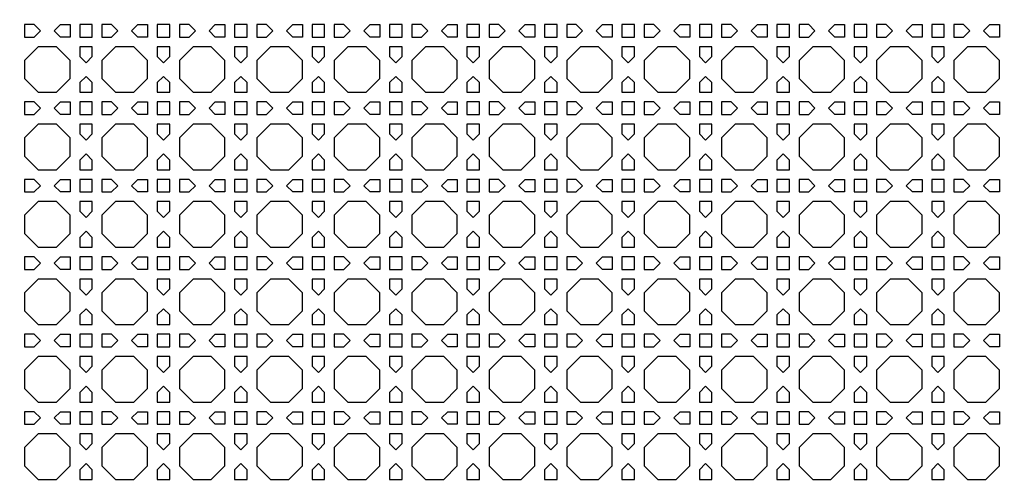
# Model space of a CAD drawing. Header units: millimetres. Extents: x 1204 to 5247, y 17 to 1217.
# Tile 32 of 53: x 4350 to 4655, y 608 to 753. Entities that reach past the tile are written whole.
import ezdxf

# ---------------------------------------------------------------- set-up
doc = ezdxf.new("R2010")
doc.units = ezdxf.units.MM
doc.header["$LTSCALE"] = 50
doc.layers.add('PATTERN', color=252, linetype='Continuous', true_color=0x696969)
doc.layers.add('PERIMETRO', color=7, linetype='Continuous', true_color=0x000000)

msp = doc.modelspace()

# ---------------------------------------------------------------- linework, layer by layer
at = {"layer": 'PATTERN'}
for points in [[(4354.19, 751.22), (4351.2, 751.22), (4351.2, 747.31), (4354.19, 747.31), (4356.14, 749.27)], [(4365.33, 747.31), (4362.34, 747.31), (4360.39, 749.27), (4362.34, 751.22), (4365.33, 751.22)], [(4368.33, 751.22), (4368.33, 747.31), (4372.24, 747.31), (4372.24, 751.22)], [(4378.23, 751.22), (4375.24, 751.22), (4375.24, 747.31), (4378.23, 747.31), (4380.19, 749.27)], [(4389.37, 747.31), (4386.38, 747.31), (4384.43, 749.27), (4386.38, 751.22), (4389.37, 751.22)], [(4392.37, 751.22), (4392.37, 747.31), (4396.28, 747.31), (4396.28, 751.22)], [(4402.27, 751.22), (4399.28, 751.22), (4399.28, 747.31), (4402.27, 747.31), (4404.23, 749.27)], [(4413.42, 747.31), (4410.42, 747.31), (4408.47, 749.27), (4410.42, 751.22), (4413.42, 751.22)], [(4416.42, 751.22), (4416.42, 747.31), (4420.32, 747.31), (4420.32, 751.22)], [(4426.32, 751.22), (4423.32, 751.22), (4423.32, 747.31), (4426.32, 747.31), (4428.27, 749.27)], [(4437.46, 747.31), (4434.46, 747.31), (4432.51, 749.27), (4434.46, 751.22), (4437.46, 751.22)], [(4440.46, 751.22), (4440.46, 747.31), (4444.36, 747.31), (4444.36, 751.22)], [(4450.36, 751.22), (4447.36, 751.22), (4447.36, 747.31), (4450.36, 747.31), (4452.31, 749.27)], [(4461.5, 747.31), (4458.51, 747.31), (4456.55, 749.27), (4458.51, 751.22), (4461.5, 751.22)], [(4464.5, 751.22), (4464.5, 747.31), (4468.41, 747.31), (4468.41, 751.22)], [(4474.4, 751.22), (4471.41, 751.22), (4471.41, 747.31), (4474.4, 747.31), (4476.35, 749.27)], [(4485.54, 747.31), (4482.55, 747.31), (4480.59, 749.27), (4482.55, 751.22), (4485.54, 751.22)], [(4492.45, 747.31), (4492.45, 751.22), (4488.54, 751.22), (4488.54, 747.31)], [(4495.45, 751.22), (4495.45, 747.31), (4498.44, 747.31), (4500.39, 749.27), (4498.44, 751.22)], [(4509.58, 747.31), (4506.59, 747.31), (4504.64, 749.27), (4506.59, 751.22), (4509.58, 751.22)], [(4516.49, 747.31), (4516.49, 751.22), (4512.58, 751.22), (4512.58, 747.31)], [(4522.48, 751.22), (4519.49, 751.22), (4519.49, 747.31), (4522.48, 747.31), (4524.44, 749.27)], [(4530.63, 747.31), (4528.68, 749.27), (4530.63, 751.22), (4533.62, 751.22), (4533.62, 747.31)], [(4540.53, 747.31), (4540.53, 751.22), (4536.62, 751.22), (4536.62, 747.31)], [(4546.52, 751.22), (4543.53, 751.22), (4543.53, 747.31), (4546.52, 747.31), (4548.48, 749.27)], [(4554.67, 747.31), (4552.72, 749.27), (4554.67, 751.22), (4557.67, 751.22), (4557.67, 747.31)], [(4564.57, 747.31), (4564.57, 751.22), (4560.67, 751.22), (4560.67, 747.31)], [(4570.57, 751.22), (4567.57, 751.22), (4567.57, 747.31), (4570.57, 747.31), (4572.52, 749.27)], [(4578.71, 747.31), (4576.76, 749.27), (4578.71, 751.22), (4581.71, 751.22), (4581.71, 747.31)], [(4588.61, 751.22), (4584.71, 751.22), (4584.71, 747.31), (4588.61, 747.31)], [(4594.61, 751.22), (4591.61, 751.22), (4591.61, 747.31), (4594.61, 747.31), (4596.56, 749.27)], [(4602.76, 751.22), (4605.75, 751.22), (4605.75, 747.31), (4602.76, 747.31), (4600.8, 749.27)], [(4612.66, 751.22), (4608.75, 751.22), (4608.75, 747.31), (4612.66, 747.31)], [(4618.65, 751.22), (4615.66, 751.22), (4615.66, 747.31), (4618.65, 747.31), (4620.6, 749.27)], [(4626.8, 751.22), (4629.79, 751.22), (4629.79, 747.31), (4626.8, 747.31), (4624.84, 749.27)], [(4636.7, 747.31), (4636.7, 751.22), (4632.79, 751.22), (4632.79, 747.31)], [(4639.7, 747.31), (4642.69, 747.31), (4644.64, 749.27), (4642.69, 751.22), (4639.7, 751.22)], [(4653.83, 747.31), (4650.84, 747.31), (4648.89, 749.27), (4650.84, 751.22), (4653.83, 751.22)], [(4355.43, 744.31), (4351.2, 740.08), (4351.2, 734.41), (4355.43, 730.18), (4361.1, 730.18), (4365.33, 734.41), (4365.33, 740.08), (4361.1, 744.31)], [(4372.24, 741.32), (4372.24, 744.31), (4368.33, 744.31), (4368.33, 741.32), (4370.29, 739.37)], [(4379.48, 744.31), (4375.24, 740.08), (4375.24, 734.41), (4379.48, 730.18), (4385.14, 730.18), (4389.37, 734.41), (4389.37, 740.08), (4385.14, 744.31)], [(4396.28, 741.32), (4396.28, 744.31), (4392.37, 744.31), (4392.37, 741.32), (4394.33, 739.37)], [(4403.52, 744.31), (4399.28, 740.08), (4399.28, 734.41), (4403.52, 730.18), (4409.18, 730.18), (4413.42, 734.41), (4413.42, 740.08), (4409.18, 744.31)], [(4420.32, 741.32), (4420.32, 744.31), (4416.42, 744.31), (4416.42, 741.32), (4418.37, 739.37)], [(4427.56, 744.31), (4423.32, 740.08), (4423.32, 734.41), (4427.56, 730.18), (4433.22, 730.18), (4437.46, 734.41), (4437.46, 740.08), (4433.22, 744.31)], [(4444.36, 741.32), (4444.36, 744.31), (4440.46, 744.31), (4440.46, 741.32), (4442.41, 739.37)], [(4451.6, 744.31), (4447.36, 740.08), (4447.36, 734.41), (4451.6, 730.18), (4457.26, 730.18), (4461.5, 734.41), (4461.5, 740.08), (4457.26, 744.31)], [(4468.41, 741.32), (4468.41, 744.31), (4464.5, 744.31), (4464.5, 741.32), (4466.45, 739.37)], [(4475.64, 744.31), (4471.41, 740.08), (4471.41, 734.41), (4475.64, 730.18), (4481.31, 730.18), (4485.54, 734.41), (4485.54, 740.08), (4481.31, 744.31)], [(4492.45, 741.32), (4492.45, 744.31), (4488.54, 744.31), (4488.54, 741.32), (4490.49, 739.37)], [(4499.68, 744.31), (4495.45, 740.08), (4495.45, 734.41), (4499.68, 730.18), (4505.35, 730.18), (4509.58, 734.41), (4509.58, 740.08), (4505.35, 744.31)], [(4516.49, 741.32), (4516.49, 744.31), (4512.58, 744.31), (4512.58, 741.32), (4514.54, 739.37)], [(4523.73, 744.31), (4519.49, 740.08), (4519.49, 734.41), (4523.73, 730.18), (4529.39, 730.18), (4533.62, 734.41), (4533.62, 740.08), (4529.39, 744.31)], [(4540.53, 741.32), (4540.53, 744.31), (4536.62, 744.31), (4536.62, 741.32), (4538.58, 739.37)], [(4547.77, 744.31), (4543.53, 740.08), (4543.53, 734.41), (4547.77, 730.18), (4553.43, 730.18), (4557.67, 734.41), (4557.67, 740.08), (4553.43, 744.31)], [(4564.57, 741.32), (4564.57, 744.31), (4560.67, 744.31), (4560.67, 741.32), (4562.62, 739.37)], [(4571.81, 744.31), (4567.57, 740.08), (4567.57, 734.41), (4571.81, 730.18), (4577.47, 730.18), (4581.71, 734.41), (4581.71, 740.08), (4577.47, 744.31)], [(4588.61, 741.32), (4588.61, 744.31), (4584.71, 744.31), (4584.71, 741.32), (4586.66, 739.37)], [(4595.85, 744.31), (4591.61, 740.08), (4591.61, 734.41), (4595.85, 730.18), (4601.51, 730.18), (4605.75, 734.41), (4605.75, 740.08), (4601.51, 744.31)], [(4612.66, 741.32), (4612.66, 744.31), (4608.75, 744.31), (4608.75, 741.32), (4610.7, 739.37)], [(4619.89, 744.31), (4615.66, 740.08), (4615.66, 734.41), (4619.89, 730.18), (4625.55, 730.18), (4629.79, 734.41), (4629.79, 740.08), (4625.55, 744.31)], [(4636.7, 741.32), (4636.7, 744.31), (4632.79, 744.31), (4632.79, 741.32), (4634.74, 739.37)], [(4643.93, 744.31), (4639.7, 740.08), (4639.7, 734.41), (4643.93, 730.18), (4649.6, 730.18), (4653.83, 734.41), (4653.83, 740.08), (4649.6, 744.31)], [(4368.33, 733.17), (4368.33, 730.18), (4372.24, 730.18), (4372.24, 733.17), (4370.29, 735.12)], [(4392.37, 733.17), (4392.37, 730.18), (4396.28, 730.18), (4396.28, 733.17), (4394.33, 735.12)], [(4416.42, 733.17), (4416.42, 730.18), (4420.32, 730.18), (4420.32, 733.17), (4418.37, 735.12)], [(4440.46, 733.17), (4440.46, 730.18), (4444.36, 730.18), (4444.36, 733.17), (4442.41, 735.12)], [(4464.5, 733.17), (4464.5, 730.18), (4468.41, 730.18), (4468.41, 733.17), (4466.45, 735.12)], [(4488.54, 733.17), (4488.54, 730.18), (4492.45, 730.18), (4492.45, 733.17), (4490.49, 735.12)], [(4512.58, 730.18), (4516.49, 730.18), (4516.49, 733.17), (4514.54, 735.12), (4512.58, 733.17)], [(4540.53, 730.18), (4540.53, 733.17), (4538.58, 735.12), (4536.62, 733.17), (4536.62, 730.18)], [(4564.57, 730.18), (4564.57, 733.17), (4562.62, 735.12), (4560.67, 733.17), (4560.67, 730.18)], [(4588.61, 730.18), (4588.61, 733.17), (4586.66, 735.12), (4584.71, 733.17), (4584.71, 730.18)], [(4608.75, 733.17), (4608.75, 730.18), (4612.66, 730.18), (4612.66, 733.17), (4610.7, 735.12)], [(4632.79, 730.18), (4636.7, 730.18), (4636.7, 733.17), (4634.74, 735.12), (4632.79, 733.17)], [(4354.19, 727.18), (4351.2, 727.18), (4351.2, 723.27), (4354.19, 723.27), (4356.14, 725.23)], [(4365.33, 723.27), (4362.34, 723.27), (4360.39, 725.23), (4362.34, 727.18), (4365.33, 727.18)], [(4368.33, 727.18), (4368.33, 723.27), (4372.24, 723.27), (4372.24, 727.18)], [(4378.23, 727.18), (4375.24, 727.18), (4375.24, 723.27), (4378.23, 723.27), (4380.19, 725.23)], [(4389.37, 723.27), (4386.38, 723.27), (4384.43, 725.23), (4386.38, 727.18), (4389.37, 727.18)], [(4392.37, 727.18), (4392.37, 723.27), (4396.28, 723.27), (4396.28, 727.18)], [(4402.27, 727.18), (4399.28, 727.18), (4399.28, 723.27), (4402.27, 723.27), (4404.23, 725.23)], [(4413.42, 723.27), (4410.42, 723.27), (4408.47, 725.23), (4410.42, 727.18), (4413.42, 727.18)], [(4416.42, 727.18), (4416.42, 723.27), (4420.32, 723.27), (4420.32, 727.18)], [(4426.32, 727.18), (4423.32, 727.18), (4423.32, 723.27), (4426.32, 723.27), (4428.27, 725.23)], [(4437.46, 723.27), (4434.46, 723.27), (4432.51, 725.23), (4434.46, 727.18), (4437.46, 727.18)], [(4440.46, 727.18), (4440.46, 723.27), (4444.36, 723.27), (4444.36, 727.18)], [(4450.36, 727.18), (4447.36, 727.18), (4447.36, 723.27), (4450.36, 723.27), (4452.31, 725.23)], [(4461.5, 723.27), (4458.51, 723.27), (4456.55, 725.23), (4458.51, 727.18), (4461.5, 727.18)], [(4464.5, 727.18), (4464.5, 723.27), (4468.41, 723.27), (4468.41, 727.18)], [(4474.4, 727.18), (4471.41, 727.18), (4471.41, 723.27), (4474.4, 723.27), (4476.35, 725.23)], [(4485.54, 723.27), (4482.55, 723.27), (4480.59, 725.23), (4482.55, 727.18), (4485.54, 727.18)], [(4492.45, 723.27), (4492.45, 727.18), (4488.54, 727.18), (4488.54, 723.27)], [(4495.45, 727.18), (4495.45, 723.27), (4498.44, 723.27), (4500.39, 725.23), (4498.44, 727.18)], [(4509.58, 723.27), (4506.59, 723.27), (4504.64, 725.23), (4506.59, 727.18), (4509.58, 727.18)], [(4516.49, 723.27), (4516.49, 727.18), (4512.58, 727.18), (4512.58, 723.27)], [(4522.48, 727.18), (4519.49, 727.18), (4519.49, 723.27), (4522.48, 723.27), (4524.44, 725.23)], [(4530.63, 723.27), (4528.68, 725.23), (4530.63, 727.18), (4533.62, 727.18), (4533.62, 723.27)], [(4540.53, 723.27), (4540.53, 727.18), (4536.62, 727.18), (4536.62, 723.27)], [(4546.52, 727.18), (4543.53, 727.18), (4543.53, 723.27), (4546.52, 723.27), (4548.48, 725.23)], [(4554.67, 723.27), (4552.72, 725.23), (4554.67, 727.18), (4557.67, 727.18), (4557.67, 723.27)], [(4564.57, 723.27), (4564.57, 727.18), (4560.67, 727.18), (4560.67, 723.27)], [(4570.57, 727.18), (4567.57, 727.18), (4567.57, 723.27), (4570.57, 723.27), (4572.52, 725.23)], [(4578.71, 723.27), (4576.76, 725.23), (4578.71, 727.18), (4581.71, 727.18), (4581.71, 723.27)], [(4588.61, 727.18), (4584.71, 727.18), (4584.71, 723.27), (4588.61, 723.27)], [(4594.61, 727.18), (4591.61, 727.18), (4591.61, 723.27), (4594.61, 723.27), (4596.56, 725.23)], [(4602.76, 727.18), (4605.75, 727.18), (4605.75, 723.27), (4602.76, 723.27), (4600.8, 725.23)], [(4612.66, 727.18), (4608.75, 727.18), (4608.75, 723.27), (4612.66, 723.27)], [(4618.65, 727.18), (4615.66, 727.18), (4615.66, 723.27), (4618.65, 723.27), (4620.6, 725.23)], [(4626.8, 727.18), (4629.79, 727.18), (4629.79, 723.27), (4626.8, 723.27), (4624.84, 725.23)], [(4636.7, 723.27), (4636.7, 727.18), (4632.79, 727.18), (4632.79, 723.27)], [(4639.7, 723.27), (4642.69, 723.27), (4644.64, 725.23), (4642.69, 727.18), (4639.7, 727.18)], [(4653.83, 723.27), (4650.84, 723.27), (4648.89, 725.23), (4650.84, 727.18), (4653.83, 727.18)], [(4355.43, 720.27), (4351.2, 716.04), (4351.2, 710.37), (4355.43, 706.14), (4361.1, 706.14), (4365.33, 710.37), (4365.33, 716.04), (4361.1, 720.27)], [(4372.24, 717.28), (4372.24, 720.27), (4368.33, 720.27), (4368.33, 717.28), (4370.29, 715.33)], [(4379.48, 720.27), (4375.24, 716.04), (4375.24, 710.37), (4379.48, 706.14), (4385.14, 706.14), (4389.37, 710.37), (4389.37, 716.04), (4385.14, 720.27)], [(4396.28, 717.28), (4396.28, 720.27), (4392.37, 720.27), (4392.37, 717.28), (4394.33, 715.33)], [(4403.52, 720.27), (4399.28, 716.04), (4399.28, 710.37), (4403.52, 706.14), (4409.18, 706.14), (4413.42, 710.37), (4413.42, 716.04), (4409.18, 720.27)], [(4420.32, 717.28), (4420.32, 720.27), (4416.42, 720.27), (4416.42, 717.28), (4418.37, 715.33)], [(4427.56, 720.27), (4423.32, 716.04), (4423.32, 710.37), (4427.56, 706.14), (4433.22, 706.14), (4437.46, 710.37), (4437.46, 716.04), (4433.22, 720.27)], [(4444.36, 717.28), (4444.36, 720.27), (4440.46, 720.27), (4440.46, 717.28), (4442.41, 715.33)], [(4451.6, 720.27), (4447.36, 716.04), (4447.36, 710.37), (4451.6, 706.14), (4457.26, 706.14), (4461.5, 710.37), (4461.5, 716.04), (4457.26, 720.27)], [(4468.41, 717.28), (4468.41, 720.27), (4464.5, 720.27), (4464.5, 717.28), (4466.45, 715.33)], [(4475.64, 720.27), (4471.41, 716.04), (4471.41, 710.37), (4475.64, 706.14), (4481.31, 706.14), (4485.54, 710.37), (4485.54, 716.04), (4481.31, 720.27)], [(4492.45, 717.28), (4492.45, 720.27), (4488.54, 720.27), (4488.54, 717.28), (4490.49, 715.33)], [(4499.68, 720.27), (4495.45, 716.04), (4495.45, 710.37), (4499.68, 706.14), (4505.35, 706.14), (4509.58, 710.37), (4509.58, 716.04), (4505.35, 720.27)], [(4516.49, 717.28), (4516.49, 720.27), (4512.58, 720.27), (4512.58, 717.28), (4514.54, 715.33)], [(4523.73, 720.27), (4519.49, 716.04), (4519.49, 710.37), (4523.73, 706.14), (4529.39, 706.14), (4533.62, 710.37), (4533.62, 716.04), (4529.39, 720.27)], [(4540.53, 717.28), (4540.53, 720.27), (4536.62, 720.27), (4536.62, 717.28), (4538.58, 715.33)], [(4547.77, 720.27), (4543.53, 716.04), (4543.53, 710.37), (4547.77, 706.14), (4553.43, 706.14), (4557.67, 710.37), (4557.67, 716.04), (4553.43, 720.27)], [(4564.57, 717.28), (4564.57, 720.27), (4560.67, 720.27), (4560.67, 717.28), (4562.62, 715.33)], [(4571.81, 720.27), (4567.57, 716.04), (4567.57, 710.37), (4571.81, 706.14), (4577.47, 706.14), (4581.71, 710.37), (4581.71, 716.04), (4577.47, 720.27)], [(4588.61, 717.28), (4588.61, 720.27), (4584.71, 720.27), (4584.71, 717.28), (4586.66, 715.33)], [(4595.85, 720.27), (4591.61, 716.04), (4591.61, 710.37), (4595.85, 706.14), (4601.51, 706.14), (4605.75, 710.37), (4605.75, 716.04), (4601.51, 720.27)], [(4612.66, 717.28), (4612.66, 720.27), (4608.75, 720.27), (4608.75, 717.28), (4610.7, 715.33)], [(4619.89, 720.27), (4615.66, 716.04), (4615.66, 710.37), (4619.89, 706.14), (4625.55, 706.14), (4629.79, 710.37), (4629.79, 716.04), (4625.55, 720.27)], [(4636.7, 717.28), (4636.7, 720.27), (4632.79, 720.27), (4632.79, 717.28), (4634.74, 715.33)], [(4643.93, 720.27), (4639.7, 716.04), (4639.7, 710.37), (4643.93, 706.14), (4649.6, 706.14), (4653.83, 710.37), (4653.83, 716.04), (4649.6, 720.27)], [(4368.33, 709.13), (4368.33, 706.14), (4372.24, 706.14), (4372.24, 709.13), (4370.29, 711.08)], [(4392.37, 709.13), (4392.37, 706.14), (4396.28, 706.14), (4396.28, 709.13), (4394.33, 711.08)], [(4416.42, 709.13), (4416.42, 706.14), (4420.32, 706.14), (4420.32, 709.13), (4418.37, 711.08)], [(4440.46, 709.13), (4440.46, 706.14), (4444.36, 706.14), (4444.36, 709.13), (4442.41, 711.08)], [(4464.5, 709.13), (4464.5, 706.14), (4468.41, 706.14), (4468.41, 709.13), (4466.45, 711.08)], [(4488.54, 709.13), (4488.54, 706.14), (4492.45, 706.14), (4492.45, 709.13), (4490.49, 711.08)], [(4512.58, 706.14), (4516.49, 706.14), (4516.49, 709.13), (4514.54, 711.08), (4512.58, 709.13)], [(4540.53, 706.14), (4540.53, 709.13), (4538.58, 711.08), (4536.62, 709.13), (4536.62, 706.14)], [(4564.57, 706.14), (4564.57, 709.13), (4562.62, 711.08), (4560.67, 709.13), (4560.67, 706.14)], [(4588.61, 706.14), (4588.61, 709.13), (4586.66, 711.08), (4584.71, 709.13), (4584.71, 706.14)], [(4608.75, 709.13), (4608.75, 706.14), (4612.66, 706.14), (4612.66, 709.13), (4610.7, 711.08)], [(4632.79, 706.14), (4636.7, 706.14), (4636.7, 709.13), (4634.74, 711.08), (4632.79, 709.13)], [(4354.19, 703.14), (4351.2, 703.14), (4351.2, 699.23), (4354.19, 699.23), (4356.14, 701.18)], [(4365.33, 699.23), (4362.34, 699.23), (4360.39, 701.18), (4362.34, 703.14), (4365.33, 703.14)], [(4368.33, 703.14), (4368.33, 699.23), (4372.24, 699.23), (4372.24, 703.14)], [(4378.23, 703.14), (4375.24, 703.14), (4375.24, 699.23), (4378.23, 699.23), (4380.19, 701.18)], [(4389.37, 699.23), (4386.38, 699.23), (4384.43, 701.18), (4386.38, 703.14), (4389.37, 703.14)], [(4392.37, 703.14), (4392.37, 699.23), (4396.28, 699.23), (4396.28, 703.14)], [(4402.27, 703.14), (4399.28, 703.14), (4399.28, 699.23), (4402.27, 699.23), (4404.23, 701.18)], [(4413.42, 699.23), (4410.42, 699.23), (4408.47, 701.18), (4410.42, 703.14), (4413.42, 703.14)], [(4416.42, 703.14), (4416.42, 699.23), (4420.32, 699.23), (4420.32, 703.14)], [(4426.32, 703.14), (4423.32, 703.14), (4423.32, 699.23), (4426.32, 699.23), (4428.27, 701.18)], [(4437.46, 699.23), (4434.46, 699.23), (4432.51, 701.18), (4434.46, 703.14), (4437.46, 703.14)], [(4440.46, 703.14), (4440.46, 699.23), (4444.36, 699.23), (4444.36, 703.14)], [(4450.36, 703.14), (4447.36, 703.14), (4447.36, 699.23), (4450.36, 699.23), (4452.31, 701.18)], [(4461.5, 699.23), (4458.51, 699.23), (4456.55, 701.18), (4458.51, 703.14), (4461.5, 703.14)], [(4464.5, 703.14), (4464.5, 699.23), (4468.41, 699.23), (4468.41, 703.14)], [(4474.4, 703.14), (4471.41, 703.14), (4471.41, 699.23), (4474.4, 699.23), (4476.35, 701.18)], [(4485.54, 699.23), (4482.55, 699.23), (4480.59, 701.18), (4482.55, 703.14), (4485.54, 703.14)], [(4492.45, 699.23), (4492.45, 703.14), (4488.54, 703.14), (4488.54, 699.23)], [(4495.45, 703.14), (4495.45, 699.23), (4498.44, 699.23), (4500.39, 701.18), (4498.44, 703.14)], [(4509.58, 699.23), (4506.59, 699.23), (4504.64, 701.18), (4506.59, 703.14), (4509.58, 703.14)], [(4516.49, 699.23), (4516.49, 703.14), (4512.58, 703.14), (4512.58, 699.23)], [(4522.48, 703.14), (4519.49, 703.14), (4519.49, 699.23), (4522.48, 699.23), (4524.44, 701.18)], [(4530.63, 699.23), (4528.68, 701.18), (4530.63, 703.14), (4533.62, 703.14), (4533.62, 699.23)], [(4540.53, 699.23), (4540.53, 703.14), (4536.62, 703.14), (4536.62, 699.23)], [(4546.52, 703.14), (4543.53, 703.14), (4543.53, 699.23), (4546.52, 699.23), (4548.48, 701.18)], [(4554.67, 699.23), (4552.72, 701.18), (4554.67, 703.14), (4557.67, 703.14), (4557.67, 699.23)], [(4564.57, 699.23), (4564.57, 703.14), (4560.67, 703.14), (4560.67, 699.23)], [(4570.57, 703.14), (4567.57, 703.14), (4567.57, 699.23), (4570.57, 699.23), (4572.52, 701.18)], [(4578.71, 699.23), (4576.76, 701.18), (4578.71, 703.14), (4581.71, 703.14), (4581.71, 699.23)], [(4588.61, 703.14), (4584.71, 703.14), (4584.71, 699.23), (4588.61, 699.23)], [(4594.61, 703.14), (4591.61, 703.14), (4591.61, 699.23), (4594.61, 699.23), (4596.56, 701.18)], [(4602.76, 703.14), (4605.75, 703.14), (4605.75, 699.23), (4602.76, 699.23), (4600.8, 701.18)], [(4612.66, 703.14), (4608.75, 703.14), (4608.75, 699.23), (4612.66, 699.23)], [(4618.65, 703.14), (4615.66, 703.14), (4615.66, 699.23), (4618.65, 699.23), (4620.6, 701.18)], [(4626.8, 703.14), (4629.79, 703.14), (4629.79, 699.23), (4626.8, 699.23), (4624.84, 701.18)], [(4636.7, 699.23), (4636.7, 703.14), (4632.79, 703.14), (4632.79, 699.23)], [(4639.7, 699.23), (4642.69, 699.23), (4644.64, 701.18), (4642.69, 703.14), (4639.7, 703.14)], [(4653.83, 699.23), (4650.84, 699.23), (4648.89, 701.18), (4650.84, 703.14), (4653.83, 703.14)], [(4355.43, 696.23), (4351.2, 691.99), (4351.2, 686.33), (4355.43, 682.1), (4361.1, 682.1), (4365.33, 686.33), (4365.33, 691.99), (4361.1, 696.23)], [(4372.24, 693.24), (4372.24, 696.23), (4368.33, 696.23), (4368.33, 693.24), (4370.29, 691.28)], [(4379.48, 696.23), (4375.24, 691.99), (4375.24, 686.33), (4379.48, 682.1), (4385.14, 682.1), (4389.37, 686.33), (4389.37, 691.99), (4385.14, 696.23)], [(4396.28, 693.24), (4396.28, 696.23), (4392.37, 696.23), (4392.37, 693.24), (4394.33, 691.28)], [(4403.52, 696.23), (4399.28, 691.99), (4399.28, 686.33), (4403.52, 682.1), (4409.18, 682.1), (4413.42, 686.33), (4413.42, 691.99), (4409.18, 696.23)], [(4420.32, 693.24), (4420.32, 696.23), (4416.42, 696.23), (4416.42, 693.24), (4418.37, 691.28)], [(4427.56, 696.23), (4423.32, 691.99), (4423.32, 686.33), (4427.56, 682.1), (4433.22, 682.1), (4437.46, 686.33), (4437.46, 691.99), (4433.22, 696.23)], [(4444.36, 693.24), (4444.36, 696.23), (4440.46, 696.23), (4440.46, 693.24), (4442.41, 691.28)], [(4451.6, 696.23), (4447.36, 691.99), (4447.36, 686.33), (4451.6, 682.1), (4457.26, 682.1), (4461.5, 686.33), (4461.5, 691.99), (4457.26, 696.23)], [(4468.41, 693.24), (4468.41, 696.23), (4464.5, 696.23), (4464.5, 693.24), (4466.45, 691.28)], [(4475.64, 696.23), (4471.41, 691.99), (4471.41, 686.33), (4475.64, 682.1), (4481.31, 682.1), (4485.54, 686.33), (4485.54, 691.99), (4481.31, 696.23)], [(4492.45, 693.24), (4492.45, 696.23), (4488.54, 696.23), (4488.54, 693.24), (4490.49, 691.28)], [(4499.68, 696.23), (4495.45, 691.99), (4495.45, 686.33), (4499.68, 682.1), (4505.35, 682.1), (4509.58, 686.33), (4509.58, 691.99), (4505.35, 696.23)], [(4516.49, 693.24), (4516.49, 696.23), (4512.58, 696.23), (4512.58, 693.24), (4514.54, 691.28)], [(4523.73, 696.23), (4519.49, 691.99), (4519.49, 686.33), (4523.73, 682.1), (4529.39, 682.1), (4533.62, 686.33), (4533.62, 691.99), (4529.39, 696.23)], [(4540.53, 693.24), (4540.53, 696.23), (4536.62, 696.23), (4536.62, 693.24), (4538.58, 691.28)], [(4547.77, 696.23), (4543.53, 691.99), (4543.53, 686.33), (4547.77, 682.1), (4553.43, 682.1), (4557.67, 686.33), (4557.67, 691.99), (4553.43, 696.23)], [(4564.57, 693.24), (4564.57, 696.23), (4560.67, 696.23), (4560.67, 693.24), (4562.62, 691.28)], [(4571.81, 696.23), (4567.57, 691.99), (4567.57, 686.33), (4571.81, 682.1), (4577.47, 682.1), (4581.71, 686.33), (4581.71, 691.99), (4577.47, 696.23)], [(4588.61, 693.24), (4588.61, 696.23), (4584.71, 696.23), (4584.71, 693.24), (4586.66, 691.28)], [(4595.85, 696.23), (4591.61, 691.99), (4591.61, 686.33), (4595.85, 682.1), (4601.51, 682.1), (4605.75, 686.33), (4605.75, 691.99), (4601.51, 696.23)], [(4612.66, 693.24), (4612.66, 696.23), (4608.75, 696.23), (4608.75, 693.24), (4610.7, 691.28)], [(4619.89, 696.23), (4615.66, 691.99), (4615.66, 686.33), (4619.89, 682.1), (4625.55, 682.1), (4629.79, 686.33), (4629.79, 691.99), (4625.55, 696.23)], [(4636.7, 693.24), (4636.7, 696.23), (4632.79, 696.23), (4632.79, 693.24), (4634.74, 691.28)], [(4643.93, 696.23), (4639.7, 691.99), (4639.7, 686.33), (4643.93, 682.1), (4649.6, 682.1), (4653.83, 686.33), (4653.83, 691.99), (4649.6, 696.23)], [(4368.33, 685.09), (4368.33, 682.1), (4372.24, 682.1), (4372.24, 685.09), (4370.29, 687.04)], [(4392.37, 685.09), (4392.37, 682.1), (4396.28, 682.1), (4396.28, 685.09), (4394.33, 687.04)], [(4416.42, 685.09), (4416.42, 682.1), (4420.32, 682.1), (4420.32, 685.09), (4418.37, 687.04)], [(4440.46, 685.09), (4440.46, 682.1), (4444.36, 682.1), (4444.36, 685.09), (4442.41, 687.04)], [(4464.5, 685.09), (4464.5, 682.1), (4468.41, 682.1), (4468.41, 685.09), (4466.45, 687.04)], [(4488.54, 685.09), (4488.54, 682.1), (4492.45, 682.1), (4492.45, 685.09), (4490.49, 687.04)], [(4512.58, 682.1), (4516.49, 682.1), (4516.49, 685.09), (4514.54, 687.04), (4512.58, 685.09)], [(4540.53, 682.1), (4540.53, 685.09), (4538.58, 687.04), (4536.62, 685.09), (4536.62, 682.1)], [(4564.57, 682.1), (4564.57, 685.09), (4562.62, 687.04), (4560.67, 685.09), (4560.67, 682.1)], [(4588.61, 682.1), (4588.61, 685.09), (4586.66, 687.04), (4584.71, 685.09), (4584.71, 682.1)], [(4608.75, 685.09), (4608.75, 682.1), (4612.66, 682.1), (4612.66, 685.09), (4610.7, 687.04)], [(4632.79, 682.1), (4636.7, 682.1), (4636.7, 685.09), (4634.74, 687.04), (4632.79, 685.09)], [(4354.19, 679.1), (4351.2, 679.1), (4351.2, 675.19), (4354.19, 675.19), (4356.14, 677.14)], [(4365.33, 675.19), (4362.34, 675.19), (4360.39, 677.14), (4362.34, 679.1), (4365.33, 679.1)], [(4368.33, 675.19), (4372.24, 675.19), (4372.24, 679.1), (4368.33, 679.1)], [(4378.23, 679.1), (4375.24, 679.1), (4375.24, 675.19), (4378.23, 675.19), (4380.19, 677.14)], [(4389.37, 675.19), (4386.38, 675.19), (4384.43, 677.14), (4386.38, 679.1), (4389.37, 679.1)], [(4392.37, 679.1), (4392.37, 675.19), (4396.28, 675.19), (4396.28, 679.1)], [(4402.27, 679.1), (4399.28, 679.1), (4399.28, 675.19), (4402.27, 675.19), (4404.23, 677.14)], [(4413.42, 675.19), (4410.42, 675.19), (4408.47, 677.14), (4410.42, 679.1), (4413.42, 679.1)], [(4416.42, 679.1), (4416.42, 675.19), (4420.32, 675.19), (4420.32, 679.1)], [(4426.32, 679.1), (4423.32, 679.1), (4423.32, 675.19), (4426.32, 675.19), (4428.27, 677.14)], [(4437.46, 675.19), (4434.46, 675.19), (4432.51, 677.14), (4434.46, 679.1), (4437.46, 679.1)], [(4440.46, 679.1), (4440.46, 675.19), (4444.36, 675.19), (4444.36, 679.1)], [(4450.36, 679.1), (4447.36, 679.1), (4447.36, 675.19), (4450.36, 675.19), (4452.31, 677.14)], [(4461.5, 675.19), (4458.51, 675.19), (4456.55, 677.14), (4458.51, 679.1), (4461.5, 679.1)], [(4464.5, 679.1), (4464.5, 675.19), (4468.41, 675.19), (4468.41, 679.1)], [(4474.4, 679.1), (4471.41, 679.1), (4471.41, 675.19), (4474.4, 675.19), (4476.35, 677.14)], [(4485.54, 675.19), (4482.55, 675.19), (4480.59, 677.14), (4482.55, 679.1), (4485.54, 679.1)], [(4492.45, 675.19), (4492.45, 679.1), (4488.54, 679.1), (4488.54, 675.19)], [(4495.45, 679.1), (4495.45, 675.19), (4498.44, 675.19), (4500.39, 677.14), (4498.44, 679.1)], [(4509.58, 675.19), (4506.59, 675.19), (4504.64, 677.14), (4506.59, 679.1), (4509.58, 679.1)], [(4516.49, 675.19), (4516.49, 679.1), (4512.58, 679.1), (4512.58, 675.19)], [(4522.48, 679.1), (4519.49, 679.1), (4519.49, 675.19), (4522.48, 675.19), (4524.44, 677.14)], [(4530.63, 675.19), (4528.68, 677.14), (4530.63, 679.1), (4533.62, 679.1), (4533.62, 675.19)], [(4540.53, 675.19), (4540.53, 679.1), (4536.62, 679.1), (4536.62, 675.19)], [(4546.52, 679.1), (4543.53, 679.1), (4543.53, 675.19), (4546.52, 675.19), (4548.48, 677.14)], [(4554.67, 675.19), (4552.72, 677.14), (4554.67, 679.1), (4557.67, 679.1), (4557.67, 675.19)], [(4564.57, 675.19), (4564.57, 679.1), (4560.67, 679.1), (4560.67, 675.19)], [(4570.57, 679.1), (4567.57, 679.1), (4567.57, 675.19), (4570.57, 675.19), (4572.52, 677.14)], [(4578.71, 675.19), (4576.76, 677.14), (4578.71, 679.1), (4581.71, 679.1), (4581.71, 675.19)], [(4588.61, 679.1), (4584.71, 679.1), (4584.71, 675.19), (4588.61, 675.19)], [(4594.61, 679.1), (4591.61, 679.1), (4591.61, 675.19), (4594.61, 675.19), (4596.56, 677.14)], [(4602.76, 679.1), (4605.75, 679.1), (4605.75, 675.19), (4602.76, 675.19), (4600.8, 677.14)], [(4612.66, 679.1), (4608.75, 679.1), (4608.75, 675.19), (4612.66, 675.19)], [(4618.65, 679.1), (4615.66, 679.1), (4615.66, 675.19), (4618.65, 675.19), (4620.6, 677.14)], [(4626.8, 679.1), (4629.79, 679.1), (4629.79, 675.19), (4626.8, 675.19), (4624.84, 677.14)], [(4636.7, 675.19), (4636.7, 679.1), (4632.79, 679.1), (4632.79, 675.19)], [(4639.7, 675.19), (4642.69, 675.19), (4644.64, 677.14), (4642.69, 679.1), (4639.7, 679.1)], [(4653.83, 675.19), (4650.84, 675.19), (4648.89, 677.14), (4650.84, 679.1), (4653.83, 679.1)], [(4355.43, 672.19), (4351.2, 667.95), (4351.2, 662.29), (4355.43, 658.05), (4361.1, 658.05), (4365.33, 662.29), (4365.33, 667.95), (4361.1, 672.19)], [(4372.24, 669.2), (4372.24, 672.19), (4368.33, 672.19), (4368.33, 669.2), (4370.29, 667.24)], [(4379.48, 672.19), (4375.24, 667.95), (4375.24, 662.29), (4379.48, 658.05), (4385.14, 658.05), (4389.37, 662.29), (4389.37, 667.95), (4385.14, 672.19)], [(4396.28, 669.2), (4396.28, 672.19), (4392.37, 672.19), (4392.37, 669.2), (4394.33, 667.24)], [(4403.52, 672.19), (4399.28, 667.95), (4399.28, 662.29), (4403.52, 658.05), (4409.18, 658.05), (4413.42, 662.29), (4413.42, 667.95), (4409.18, 672.19)], [(4420.32, 669.2), (4420.32, 672.19), (4416.42, 672.19), (4416.42, 669.2), (4418.37, 667.24)], [(4427.56, 672.19), (4423.32, 667.95), (4423.32, 662.29), (4427.56, 658.05), (4433.22, 658.05), (4437.46, 662.29), (4437.46, 667.95), (4433.22, 672.19)], [(4444.36, 669.2), (4444.36, 672.19), (4440.46, 672.19), (4440.46, 669.2), (4442.41, 667.24)], [(4451.6, 672.19), (4447.36, 667.95), (4447.36, 662.29), (4451.6, 658.05), (4457.26, 658.05), (4461.5, 662.29), (4461.5, 667.95), (4457.26, 672.19)], [(4468.41, 669.2), (4468.41, 672.19), (4464.5, 672.19), (4464.5, 669.2), (4466.45, 667.24)], [(4475.64, 672.19), (4471.41, 667.95), (4471.41, 662.29), (4475.64, 658.05), (4481.31, 658.05), (4485.54, 662.29), (4485.54, 667.95), (4481.31, 672.19)], [(4492.45, 669.2), (4492.45, 672.19), (4488.54, 672.19), (4488.54, 669.2), (4490.49, 667.24)], [(4499.68, 672.19), (4495.45, 667.95), (4495.45, 662.29), (4499.68, 658.05), (4505.35, 658.05), (4509.58, 662.29), (4509.58, 667.95), (4505.35, 672.19)], [(4516.49, 669.2), (4516.49, 672.19), (4512.58, 672.19), (4512.58, 669.2), (4514.54, 667.24)], [(4523.73, 672.19), (4519.49, 667.95), (4519.49, 662.29), (4523.73, 658.05), (4529.39, 658.05), (4533.62, 662.29), (4533.62, 667.95), (4529.39, 672.19)], [(4540.53, 669.2), (4540.53, 672.19), (4536.62, 672.19), (4536.62, 669.2), (4538.58, 667.24)], [(4547.77, 672.19), (4543.53, 667.95), (4543.53, 662.29), (4547.77, 658.05), (4553.43, 658.05), (4557.67, 662.29), (4557.67, 667.95), (4553.43, 672.19)], [(4564.57, 669.2), (4564.57, 672.19), (4560.67, 672.19), (4560.67, 669.2), (4562.62, 667.24)], [(4571.81, 672.19), (4567.57, 667.95), (4567.57, 662.29), (4571.81, 658.05), (4577.47, 658.05), (4581.71, 662.29), (4581.71, 667.95), (4577.47, 672.19)], [(4588.61, 669.2), (4588.61, 672.19), (4584.71, 672.19), (4584.71, 669.2), (4586.66, 667.24)], [(4595.85, 672.19), (4591.61, 667.95), (4591.61, 662.29), (4595.85, 658.05), (4601.51, 658.05), (4605.75, 662.29), (4605.75, 667.95), (4601.51, 672.19)], [(4612.66, 669.2), (4612.66, 672.19), (4608.75, 672.19), (4608.75, 669.2), (4610.7, 667.24)], [(4619.89, 672.19), (4615.66, 667.95), (4615.66, 662.29), (4619.89, 658.05), (4625.55, 658.05), (4629.79, 662.29), (4629.79, 667.95), (4625.55, 672.19)], [(4636.7, 669.2), (4636.7, 672.19), (4632.79, 672.19), (4632.79, 669.2), (4634.74, 667.24)], [(4643.93, 672.19), (4639.7, 667.95), (4639.7, 662.29), (4643.93, 658.05), (4649.6, 658.05), (4653.83, 662.29), (4653.83, 667.95), (4649.6, 672.19)], [(4368.33, 661.05), (4368.33, 658.05), (4372.24, 658.05), (4372.24, 661.05), (4370.29, 663)], [(4392.37, 661.05), (4392.37, 658.05), (4396.28, 658.05), (4396.28, 661.05), (4394.33, 663)], [(4416.42, 661.05), (4416.42, 658.05), (4420.32, 658.05), (4420.32, 661.05), (4418.37, 663)], [(4440.46, 661.05), (4440.46, 658.05), (4444.36, 658.05), (4444.36, 661.05), (4442.41, 663)], [(4464.5, 661.05), (4464.5, 658.05), (4468.41, 658.05), (4468.41, 661.05), (4466.45, 663)], [(4488.54, 661.05), (4488.54, 658.05), (4492.45, 658.05), (4492.45, 661.05), (4490.49, 663)], [(4512.58, 658.05), (4516.49, 658.05), (4516.49, 661.05), (4514.54, 663), (4512.58, 661.05)], [(4540.53, 658.05), (4540.53, 661.05), (4538.58, 663), (4536.62, 661.05), (4536.62, 658.05)], [(4564.57, 658.05), (4564.57, 661.05), (4562.62, 663), (4560.67, 661.05), (4560.67, 658.05)], [(4588.61, 658.05), (4588.61, 661.05), (4586.66, 663), (4584.71, 661.05), (4584.71, 658.05)], [(4608.75, 661.05), (4608.75, 658.05), (4612.66, 658.05), (4612.66, 661.05), (4610.7, 663)], [(4632.79, 658.05), (4636.7, 658.05), (4636.7, 661.05), (4634.74, 663), (4632.79, 661.05)], [(4354.19, 655.05), (4351.2, 655.05), (4351.2, 651.15), (4354.19, 651.15), (4356.14, 653.1)], [(4365.33, 651.15), (4362.34, 651.15), (4360.39, 653.1), (4362.34, 655.05), (4365.33, 655.05)], [(4368.33, 651.15), (4372.24, 651.15), (4372.24, 655.05), (4368.33, 655.05)], [(4378.23, 655.05), (4375.24, 655.05), (4375.24, 651.15), (4378.23, 651.15), (4380.19, 653.1)], [(4389.37, 651.15), (4386.38, 651.15), (4384.43, 653.1), (4386.38, 655.05), (4389.37, 655.05)], [(4392.37, 655.05), (4392.37, 651.15), (4396.28, 651.15), (4396.28, 655.05)], [(4402.27, 655.05), (4399.28, 655.05), (4399.28, 651.15), (4402.27, 651.15), (4404.23, 653.1)], [(4413.42, 651.15), (4410.42, 651.15), (4408.47, 653.1), (4410.42, 655.05), (4413.42, 655.05)], [(4416.42, 655.05), (4416.42, 651.15), (4420.32, 651.15), (4420.32, 655.05)], [(4426.32, 655.05), (4423.32, 655.05), (4423.32, 651.15), (4426.32, 651.15), (4428.27, 653.1)], [(4437.46, 651.15), (4434.46, 651.15), (4432.51, 653.1), (4434.46, 655.05), (4437.46, 655.05)], [(4440.46, 655.05), (4440.46, 651.15), (4444.36, 651.15), (4444.36, 655.05)], [(4450.36, 655.05), (4447.36, 655.05), (4447.36, 651.15), (4450.36, 651.15), (4452.31, 653.1)], [(4461.5, 651.15), (4458.51, 651.15), (4456.55, 653.1), (4458.51, 655.05), (4461.5, 655.05)], [(4464.5, 655.05), (4464.5, 651.15), (4468.41, 651.15), (4468.41, 655.05)], [(4474.4, 655.05), (4471.41, 655.05), (4471.41, 651.15), (4474.4, 651.15), (4476.35, 653.1)], [(4485.54, 651.15), (4482.55, 651.15), (4480.59, 653.1), (4482.55, 655.05), (4485.54, 655.05)], [(4492.45, 651.15), (4492.45, 655.05), (4488.54, 655.05), (4488.54, 651.15)], [(4495.45, 655.05), (4495.45, 651.15), (4498.44, 651.15), (4500.39, 653.1), (4498.44, 655.05)], [(4509.58, 651.15), (4506.59, 651.15), (4504.64, 653.1), (4506.59, 655.05), (4509.58, 655.05)], [(4516.49, 651.15), (4516.49, 655.05), (4512.58, 655.05), (4512.58, 651.15)], [(4522.48, 655.05), (4519.49, 655.05), (4519.49, 651.15), (4522.48, 651.15), (4524.44, 653.1)], [(4530.63, 651.15), (4528.68, 653.1), (4530.63, 655.05), (4533.62, 655.05), (4533.62, 651.15)], [(4540.53, 651.15), (4540.53, 655.05), (4536.62, 655.05), (4536.62, 651.15)], [(4546.52, 655.05), (4543.53, 655.05), (4543.53, 651.15), (4546.52, 651.15), (4548.48, 653.1)], [(4554.67, 651.15), (4552.72, 653.1), (4554.67, 655.05), (4557.67, 655.05), (4557.67, 651.15)], [(4564.57, 651.15), (4564.57, 655.05), (4560.67, 655.05), (4560.67, 651.15)], [(4570.57, 655.05), (4567.57, 655.05), (4567.57, 651.15), (4570.57, 651.15), (4572.52, 653.1)], [(4578.71, 651.15), (4576.76, 653.1), (4578.71, 655.05), (4581.71, 655.05), (4581.71, 651.15)], [(4588.61, 655.05), (4584.71, 655.05), (4584.71, 651.15), (4588.61, 651.15)], [(4594.61, 655.05), (4591.61, 655.05), (4591.61, 651.15), (4594.61, 651.15), (4596.56, 653.1)], [(4602.76, 655.05), (4605.75, 655.05), (4605.75, 651.15), (4602.76, 651.15), (4600.8, 653.1)], [(4612.66, 655.05), (4608.75, 655.05), (4608.75, 651.15), (4612.66, 651.15)], [(4618.65, 655.05), (4615.66, 655.05), (4615.66, 651.15), (4618.65, 651.15), (4620.6, 653.1)], [(4626.8, 655.05), (4629.79, 655.05), (4629.79, 651.15), (4626.8, 651.15), (4624.84, 653.1)], [(4636.7, 651.15), (4636.7, 655.05), (4632.79, 655.05), (4632.79, 651.15)], [(4639.7, 651.15), (4642.69, 651.15), (4644.64, 653.1), (4642.69, 655.05), (4639.7, 655.05)], [(4653.83, 651.15), (4650.84, 651.15), (4648.89, 653.1), (4650.84, 655.05), (4653.83, 655.05)], [(4355.43, 648.15), (4351.2, 643.91), (4351.2, 638.25), (4355.43, 634.01), (4361.1, 634.01), (4365.33, 638.25), (4365.33, 643.91), (4361.1, 648.15)], [(4372.24, 645.15), (4372.24, 648.15), (4368.33, 648.15), (4368.33, 645.15), (4370.29, 643.2)], [(4379.48, 648.15), (4375.24, 643.91), (4375.24, 638.25), (4379.48, 634.01), (4385.14, 634.01), (4389.37, 638.25), (4389.37, 643.91), (4385.14, 648.15)], [(4396.28, 645.15), (4396.28, 648.15), (4392.37, 648.15), (4392.37, 645.15), (4394.33, 643.2)], [(4403.52, 648.15), (4399.28, 643.91), (4399.28, 638.25), (4403.52, 634.01), (4409.18, 634.01), (4413.42, 638.25), (4413.42, 643.91), (4409.18, 648.15)], [(4420.32, 645.15), (4420.32, 648.15), (4416.42, 648.15), (4416.42, 645.15), (4418.37, 643.2)], [(4427.56, 648.15), (4423.32, 643.91), (4423.32, 638.25), (4427.56, 634.01), (4433.22, 634.01), (4437.46, 638.25), (4437.46, 643.91), (4433.22, 648.15)], [(4444.36, 645.15), (4444.36, 648.15), (4440.46, 648.15), (4440.46, 645.15), (4442.41, 643.2)], [(4451.6, 648.15), (4447.36, 643.91), (4447.36, 638.25), (4451.6, 634.01), (4457.26, 634.01), (4461.5, 638.25), (4461.5, 643.91), (4457.26, 648.15)], [(4468.41, 645.15), (4468.41, 648.15), (4464.5, 648.15), (4464.5, 645.15), (4466.45, 643.2)], [(4475.64, 648.15), (4471.41, 643.91), (4471.41, 638.25), (4475.64, 634.01), (4481.31, 634.01), (4485.54, 638.25), (4485.54, 643.91), (4481.31, 648.15)], [(4492.45, 645.15), (4492.45, 648.15), (4488.54, 648.15), (4488.54, 645.15), (4490.49, 643.2)], [(4499.68, 648.15), (4495.45, 643.91), (4495.45, 638.25), (4499.68, 634.01), (4505.35, 634.01), (4509.58, 638.25), (4509.58, 643.91), (4505.35, 648.15)], [(4516.49, 645.15), (4516.49, 648.15), (4512.58, 648.15), (4512.58, 645.15), (4514.54, 643.2)], [(4523.73, 648.15), (4519.49, 643.91), (4519.49, 638.25), (4523.73, 634.01), (4529.39, 634.01), (4533.62, 638.25), (4533.62, 643.91), (4529.39, 648.15)], [(4540.53, 645.15), (4540.53, 648.15), (4536.62, 648.15), (4536.62, 645.15), (4538.58, 643.2)], [(4547.77, 648.15), (4543.53, 643.91), (4543.53, 638.25), (4547.77, 634.01), (4553.43, 634.01), (4557.67, 638.25), (4557.67, 643.91), (4553.43, 648.15)], [(4564.57, 645.15), (4564.57, 648.15), (4560.67, 648.15), (4560.67, 645.15), (4562.62, 643.2)], [(4571.81, 648.15), (4567.57, 643.91), (4567.57, 638.25), (4571.81, 634.01), (4577.47, 634.01), (4581.71, 638.25), (4581.71, 643.91), (4577.47, 648.15)], [(4588.61, 645.15), (4588.61, 648.15), (4584.71, 648.15), (4584.71, 645.15), (4586.66, 643.2)], [(4595.85, 648.15), (4591.61, 643.91), (4591.61, 638.25), (4595.85, 634.01), (4601.51, 634.01), (4605.75, 638.25), (4605.75, 643.91), (4601.51, 648.15)], [(4612.66, 645.15), (4612.66, 648.15), (4608.75, 648.15), (4608.75, 645.15), (4610.7, 643.2)], [(4619.89, 648.15), (4615.66, 643.91), (4615.66, 638.25), (4619.89, 634.01), (4625.55, 634.01), (4629.79, 638.25), (4629.79, 643.91), (4625.55, 648.15)], [(4636.7, 645.15), (4636.7, 648.15), (4632.79, 648.15), (4632.79, 645.15), (4634.74, 643.2)], [(4643.93, 648.15), (4639.7, 643.91), (4639.7, 638.25), (4643.93, 634.01), (4649.6, 634.01), (4653.83, 638.25), (4653.83, 643.91), (4649.6, 648.15)], [(4368.33, 637.01), (4368.33, 634.01), (4372.24, 634.01), (4372.24, 637.01), (4370.29, 638.96)], [(4392.37, 637.01), (4392.37, 634.01), (4396.28, 634.01), (4396.28, 637.01), (4394.33, 638.96)], [(4416.42, 637.01), (4416.42, 634.01), (4420.32, 634.01), (4420.32, 637.01), (4418.37, 638.96)], [(4440.46, 637.01), (4440.46, 634.01), (4444.36, 634.01), (4444.36, 637.01), (4442.41, 638.96)], [(4464.5, 637.01), (4464.5, 634.01), (4468.41, 634.01), (4468.41, 637.01), (4466.45, 638.96)], [(4488.54, 637.01), (4488.54, 634.01), (4492.45, 634.01), (4492.45, 637.01), (4490.49, 638.96)], [(4512.58, 634.01), (4516.49, 634.01), (4516.49, 637.01), (4514.54, 638.96), (4512.58, 637.01)], [(4540.53, 634.01), (4540.53, 637.01), (4538.58, 638.96), (4536.62, 637.01), (4536.62, 634.01)], [(4564.57, 634.01), (4564.57, 637.01), (4562.62, 638.96), (4560.67, 637.01), (4560.67, 634.01)], [(4588.61, 634.01), (4588.61, 637.01), (4586.66, 638.96), (4584.71, 637.01), (4584.71, 634.01)], [(4608.75, 637.01), (4608.75, 634.01), (4612.66, 634.01), (4612.66, 637.01), (4610.7, 638.96)], [(4632.79, 634.01), (4636.7, 634.01), (4636.7, 637.01), (4634.74, 638.96), (4632.79, 637.01)], [(4354.19, 631.01), (4351.2, 631.01), (4351.2, 627.11), (4354.19, 627.11), (4356.14, 629.06)], [(4365.33, 627.11), (4362.34, 627.11), (4360.39, 629.06), (4362.34, 631.01), (4365.33, 631.01)], [(4368.33, 627.11), (4372.24, 627.11), (4372.24, 631.01), (4368.33, 631.01)], [(4378.23, 631.01), (4375.24, 631.01), (4375.24, 627.11), (4378.23, 627.11), (4380.19, 629.06)], [(4389.37, 627.11), (4386.38, 627.11), (4384.43, 629.06), (4386.38, 631.01), (4389.37, 631.01)], [(4392.37, 631.01), (4392.37, 627.11), (4396.28, 627.11), (4396.28, 631.01)], [(4402.27, 631.01), (4399.28, 631.01), (4399.28, 627.11), (4402.27, 627.11), (4404.23, 629.06)], [(4413.42, 627.11), (4410.42, 627.11), (4408.47, 629.06), (4410.42, 631.01), (4413.42, 631.01)], [(4416.42, 631.01), (4416.42, 627.11), (4420.32, 627.11), (4420.32, 631.01)], [(4426.32, 631.01), (4423.32, 631.01), (4423.32, 627.11), (4426.32, 627.11), (4428.27, 629.06)], [(4437.46, 627.11), (4434.46, 627.11), (4432.51, 629.06), (4434.46, 631.01), (4437.46, 631.01)], [(4440.46, 631.01), (4440.46, 627.11), (4444.36, 627.11), (4444.36, 631.01)], [(4450.36, 631.01), (4447.36, 631.01), (4447.36, 627.11), (4450.36, 627.11), (4452.31, 629.06)], [(4461.5, 627.11), (4458.51, 627.11), (4456.55, 629.06), (4458.51, 631.01), (4461.5, 631.01)], [(4464.5, 631.01), (4464.5, 627.11), (4468.41, 627.11), (4468.41, 631.01)], [(4474.4, 631.01), (4471.41, 631.01), (4471.41, 627.11), (4474.4, 627.11), (4476.35, 629.06)], [(4485.54, 627.11), (4482.55, 627.11), (4480.59, 629.06), (4482.55, 631.01), (4485.54, 631.01)], [(4492.45, 627.11), (4492.45, 631.01), (4488.54, 631.01), (4488.54, 627.11)], [(4495.45, 631.01), (4495.45, 627.11), (4498.44, 627.11), (4500.39, 629.06), (4498.44, 631.01)], [(4509.58, 627.11), (4506.59, 627.11), (4504.64, 629.06), (4506.59, 631.01), (4509.58, 631.01)], [(4516.49, 627.11), (4516.49, 631.01), (4512.58, 631.01), (4512.58, 627.11)], [(4522.48, 631.01), (4519.49, 631.01), (4519.49, 627.11), (4522.48, 627.11), (4524.44, 629.06)], [(4530.63, 627.11), (4528.68, 629.06), (4530.63, 631.01), (4533.62, 631.01), (4533.62, 627.11)], [(4540.53, 627.11), (4540.53, 631.01), (4536.62, 631.01), (4536.62, 627.11)], [(4546.52, 631.01), (4543.53, 631.01), (4543.53, 627.11), (4546.52, 627.11), (4548.48, 629.06)], [(4554.67, 627.11), (4552.72, 629.06), (4554.67, 631.01), (4557.67, 631.01), (4557.67, 627.11)], [(4564.57, 627.11), (4564.57, 631.01), (4560.67, 631.01), (4560.67, 627.11)], [(4570.57, 631.01), (4567.57, 631.01), (4567.57, 627.11), (4570.57, 627.11), (4572.52, 629.06)], [(4578.71, 627.11), (4576.76, 629.06), (4578.71, 631.01), (4581.71, 631.01), (4581.71, 627.11)], [(4588.61, 631.01), (4584.71, 631.01), (4584.71, 627.11), (4588.61, 627.11)], [(4594.61, 631.01), (4591.61, 631.01), (4591.61, 627.11), (4594.61, 627.11), (4596.56, 629.06)], [(4602.76, 631.01), (4605.75, 631.01), (4605.75, 627.11), (4602.76, 627.11), (4600.8, 629.06)], [(4612.66, 631.01), (4608.75, 631.01), (4608.75, 627.11), (4612.66, 627.11)], [(4618.65, 631.01), (4615.66, 631.01), (4615.66, 627.11), (4618.65, 627.11), (4620.6, 629.06)], [(4626.8, 631.01), (4629.79, 631.01), (4629.79, 627.11), (4626.8, 627.11), (4624.84, 629.06)], [(4636.7, 627.11), (4636.7, 631.01), (4632.79, 631.01), (4632.79, 627.11)], [(4639.7, 627.11), (4642.69, 627.11), (4644.64, 629.06), (4642.69, 631.01), (4639.7, 631.01)], [(4653.83, 627.11), (4650.84, 627.11), (4648.89, 629.06), (4650.84, 631.01), (4653.83, 631.01)], [(4351.2, 614.21), (4355.43, 609.97), (4361.1, 609.97), (4365.33, 614.21), (4365.33, 619.87), (4361.1, 624.11), (4355.43, 624.11), (4351.2, 619.87)], [(4372.24, 621.11), (4372.24, 624.11), (4368.33, 624.11), (4368.33, 621.11), (4370.29, 619.16)], [(4375.24, 614.21), (4379.48, 609.97), (4385.14, 609.97), (4389.37, 614.21), (4389.37, 619.87), (4385.14, 624.11), (4379.48, 624.11), (4375.24, 619.87)], [(4396.28, 621.11), (4396.28, 624.11), (4392.37, 624.11), (4392.37, 621.11), (4394.33, 619.16)], [(4403.52, 609.97), (4409.18, 609.97), (4413.42, 614.21), (4413.42, 619.87), (4409.18, 624.11), (4403.52, 624.11), (4399.28, 619.87), (4399.28, 614.21)], [(4420.32, 621.11), (4420.32, 624.11), (4416.42, 624.11), (4416.42, 621.11), (4418.37, 619.16)], [(4423.32, 614.21), (4427.56, 609.97), (4433.22, 609.97), (4437.46, 614.21), (4437.46, 619.87), (4433.22, 624.11), (4427.56, 624.11), (4423.32, 619.87)], [(4444.36, 621.11), (4444.36, 624.11), (4440.46, 624.11), (4440.46, 621.11), (4442.41, 619.16)], [(4447.36, 614.21), (4451.6, 609.97), (4457.26, 609.97), (4461.5, 614.21), (4461.5, 619.87), (4457.26, 624.11), (4451.6, 624.11), (4447.36, 619.87)], [(4468.41, 621.11), (4468.41, 624.11), (4464.5, 624.11), (4464.5, 621.11), (4466.45, 619.16)], [(4475.64, 624.11), (4471.41, 619.87), (4471.41, 614.21), (4475.64, 609.97), (4481.31, 609.97), (4485.54, 614.21), (4485.54, 619.87), (4481.31, 624.11)], [(4492.45, 621.11), (4492.45, 624.11), (4488.54, 624.11), (4488.54, 621.11), (4490.49, 619.16)], [(4499.68, 624.11), (4495.45, 619.87), (4495.45, 614.21), (4499.68, 609.97), (4505.35, 609.97), (4509.58, 614.21), (4509.58, 619.87), (4505.35, 624.11)], [(4516.49, 621.11), (4516.49, 624.11), (4512.58, 624.11), (4512.58, 621.11), (4514.54, 619.16)], [(4523.73, 624.11), (4519.49, 619.87), (4519.49, 614.21), (4523.73, 609.97), (4529.39, 609.97), (4533.62, 614.21), (4533.62, 619.87), (4529.39, 624.11)], [(4540.53, 621.11), (4540.53, 624.11), (4536.62, 624.11), (4536.62, 621.11), (4538.58, 619.16)], [(4547.77, 624.11), (4543.53, 619.87), (4543.53, 614.21), (4547.77, 609.97), (4553.43, 609.97), (4557.67, 614.21), (4557.67, 619.87), (4553.43, 624.11)], [(4564.57, 621.11), (4564.57, 624.11), (4560.67, 624.11), (4560.67, 621.11), (4562.62, 619.16)], [(4571.81, 624.11), (4567.57, 619.87), (4567.57, 614.21), (4571.81, 609.97), (4577.47, 609.97), (4581.71, 614.21), (4581.71, 619.87), (4577.47, 624.11)], [(4588.61, 621.11), (4588.61, 624.11), (4584.71, 624.11), (4584.71, 621.11), (4586.66, 619.16)], [(4595.85, 624.11), (4591.61, 619.87), (4591.61, 614.21), (4595.85, 609.97), (4601.51, 609.97), (4605.75, 614.21), (4605.75, 619.87), (4601.51, 624.11)], [(4612.66, 621.11), (4612.66, 624.11), (4608.75, 624.11), (4608.75, 621.11), (4610.7, 619.16)], [(4619.89, 624.11), (4615.66, 619.87), (4615.66, 614.21), (4619.89, 609.97), (4625.55, 609.97), (4629.79, 614.21), (4629.79, 619.87), (4625.55, 624.11)], [(4636.7, 621.11), (4636.7, 624.11), (4632.79, 624.11), (4632.79, 621.11), (4634.74, 619.16)], [(4643.93, 624.11), (4639.7, 619.87), (4639.7, 614.21), (4643.93, 609.97), (4649.6, 609.97), (4653.83, 614.21), (4653.83, 619.87), (4649.6, 624.11)], [(4370.29, 614.92), (4368.33, 612.96), (4368.33, 609.97), (4372.24, 609.97), (4372.24, 612.96)], [(4394.33, 614.92), (4392.37, 612.96), (4392.37, 609.97), (4396.28, 609.97), (4396.28, 612.96)], [(4416.42, 612.96), (4416.42, 609.97), (4420.32, 609.97), (4420.32, 612.96), (4418.37, 614.92)], [(4440.46, 612.96), (4440.46, 609.97), (4444.36, 609.97), (4444.36, 612.96), (4442.41, 614.92)], [(4464.5, 612.96), (4464.5, 609.97), (4468.41, 609.97), (4468.41, 612.96), (4466.45, 614.92)], [(4488.54, 612.96), (4488.54, 609.97), (4492.45, 609.97), (4492.45, 612.96), (4490.49, 614.92)], [(4512.58, 609.97), (4516.49, 609.97), (4516.49, 612.96), (4514.54, 614.92), (4512.58, 612.96)], [(4540.53, 609.97), (4540.53, 612.96), (4538.58, 614.92), (4536.62, 612.96), (4536.62, 609.97)], [(4564.57, 609.97), (4564.57, 612.96), (4562.62, 614.92), (4560.67, 612.96), (4560.67, 609.97)], [(4588.61, 609.97), (4588.61, 612.96), (4586.66, 614.92), (4584.71, 612.96), (4584.71, 609.97)], [(4608.75, 612.96), (4608.75, 609.97), (4612.66, 609.97), (4612.66, 612.96), (4610.7, 614.92)], [(4632.79, 609.97), (4636.7, 609.97), (4636.7, 612.96), (4634.74, 614.92), (4632.79, 612.96)]]:
    msp.add_lwpolyline(points, close=True, dxfattribs=at)
at = {"layer": 'PERIMETRO'}
msp.add_circle((4646.76, 617.04), 600, dxfattribs=at)

doc.saveas('drawing.dxf')
